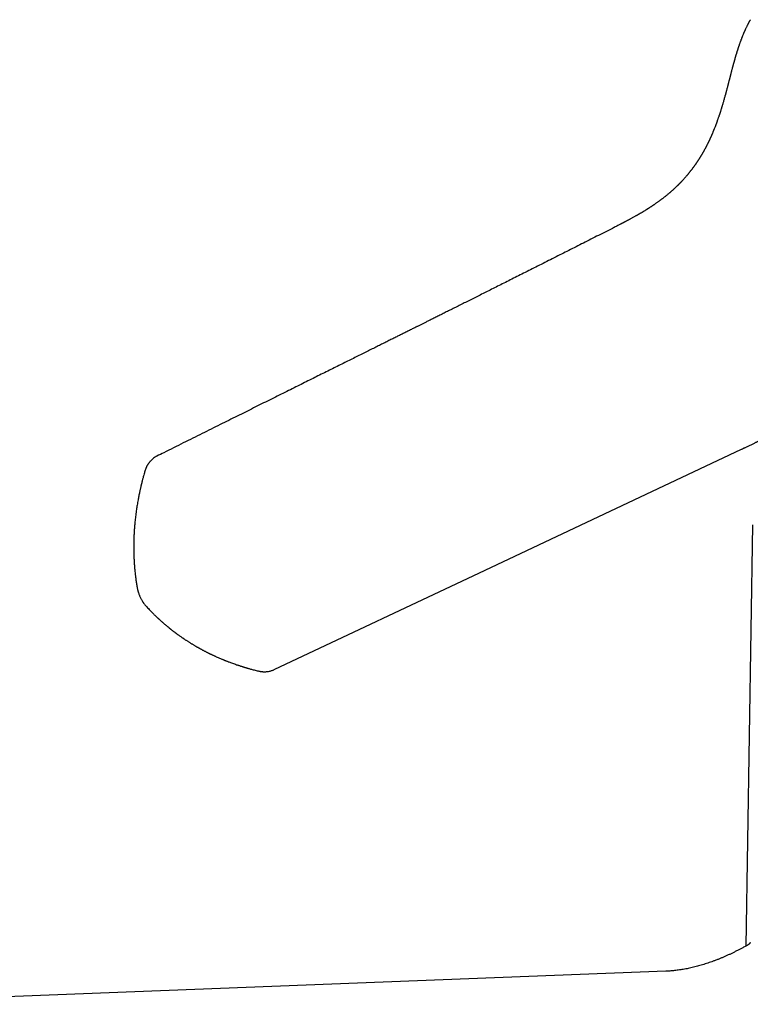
# Model space of a CAD drawing. Header units: millimetres. Extents: x 8 to 820, y 12 to 524.
# Tile 10 of 27: x 672 to 721, y 219 to 285. Entities that reach past the tile are written whole.
import ezdxf

# ---------------------------------------------------------------- set-up
doc = ezdxf.new("R2010")
doc.units = ezdxf.units.MM

msp = doc.modelspace()

# ---------------------------------------------------------------- linework, layer by layer
at = {"color": 7, "linetype": 'Continuous', "lineweight": 30}
for p, q in [((721.42, 251.414), (720.969, 223.076)), ((715.598, 221.389), (658.346, 219.167))]:
    msp.add_line(p, q, dxfattribs=at)
at = {"color": 7, "linetype": 'Continuous', "lineweight": 30, "flags": 128}
msp.add_lwpolyline([(689.237, 241.676), (703.443, 248.366), (720.696, 256.493)], dxfattribs=at)
at = {"color": 7, "linetype": 'Continuous', "lineweight": 30}
for points, knots in [([(721.28, 285.377), (721.274, 285.367), (721.263, 285.346), (721.246, 285.315), (721.229, 285.284), (721.212, 285.253), (721.193, 285.218), (721.172, 285.179), (721.151, 285.139), (721.131, 285.1), (721.109, 285.057), (721.084, 285.007), (721.054, 284.947), (721.024, 284.886), (720.995, 284.824), (720.97, 284.772), (720.951, 284.731), (720.937, 284.701), (720.924, 284.673), (720.911, 284.643), (720.896, 284.611), (720.881, 284.575), (720.863, 284.534), (720.842, 284.487), (720.818, 284.431), (720.792, 284.369), (720.765, 284.304), (720.74, 284.241), (720.716, 284.183), (720.695, 284.129), (720.676, 284.08), (720.66, 284.037), (720.645, 283.998), (720.63, 283.958), (720.613, 283.912), (720.593, 283.856), (720.571, 283.795), (720.55, 283.737), (720.533, 283.687), (720.519, 283.647), (720.508, 283.614), (720.498, 283.585), (720.487, 283.555), (720.475, 283.519), (720.462, 283.477), (720.446, 283.43), (720.43, 283.382), (720.414, 283.331), (720.398, 283.28), (720.382, 283.23), (720.367, 283.183), (720.355, 283.143), (720.344, 283.107), (720.333, 283.072), (720.322, 283.034), (720.308, 282.99), (720.293, 282.937), (720.275, 282.877), (720.256, 282.813), (720.237, 282.744), (720.219, 282.683), (720.205, 282.632), (720.195, 282.595), (720.186, 282.566), (720.18, 282.542), (720.173, 282.519), (720.166, 282.491), (720.157, 282.458), (720.146, 282.419), (720.134, 282.377), (720.122, 282.333), (720.111, 282.289), (720.099, 282.247), (720.085, 282.194), (720.069, 282.133), (720.05, 282.063), (720.033, 281.996), (720.015, 281.929), (719.997, 281.859), (719.978, 281.785), (719.96, 281.718), (719.945, 281.658), (719.932, 281.607), (719.92, 281.56), (719.909, 281.517), (719.9, 281.483), (719.893, 281.457), (719.889, 281.439), (719.885, 281.424), (719.881, 281.41), (719.877, 281.393), (719.871, 281.37), (719.863, 281.34), (719.854, 281.304), (719.843, 281.262), (719.827, 281.2), (719.806, 281.119), (719.784, 281.034), (719.765, 280.96), (719.749, 280.899), (719.733, 280.836), (719.716, 280.773), (719.699, 280.708), (719.684, 280.651), (719.671, 280.603), (719.661, 280.565), (719.652, 280.531), (719.645, 280.503), (719.638, 280.479), (719.633, 280.461), (719.629, 280.446), (719.625, 280.432), (719.621, 280.414), (719.615, 280.391), (719.607, 280.363), (719.598, 280.329), (719.587, 280.29), (719.569, 280.225), (719.544, 280.135), (719.513, 280.024), (719.482, 279.915), (719.451, 279.807), (719.425, 279.717), (719.403, 279.644), (719.386, 279.588), (719.369, 279.53), (719.351, 279.472), (719.333, 279.412), (719.314, 279.352), (719.295, 279.291), (719.278, 279.238), (719.264, 279.193), (719.253, 279.157), (719.243, 279.126), (719.235, 279.103), (719.23, 279.086), (719.226, 279.074), (719.222, 279.062), (719.217, 279.046), (719.21, 279.026), (719.202, 279.001), (719.192, 278.973), (719.182, 278.942), (719.171, 278.91), (719.161, 278.878), (719.146, 278.835), (719.127, 278.781), (719.104, 278.714), (719.082, 278.651), (719.06, 278.59), (719.041, 278.537), (719.024, 278.488), (719.008, 278.445), (718.994, 278.407), (718.983, 278.377), (718.974, 278.354), (718.967, 278.336), (718.96, 278.316), (718.95, 278.292), (718.939, 278.262), (718.908, 278.18), (718.872, 278.09), (718.834, 277.993), (718.812, 277.939), (718.79, 277.886), (718.768, 277.833), (718.747, 277.782), (718.728, 277.737), (718.712, 277.699), (718.697, 277.666), (718.682, 277.631), (718.665, 277.593), (718.647, 277.551), (718.627, 277.506), (718.605, 277.458), (718.584, 277.412), (718.565, 277.37), (718.547, 277.332), (718.531, 277.297), (718.517, 277.267), (718.505, 277.242), (718.495, 277.222), (718.488, 277.206), (718.48, 277.19), (718.469, 277.167), (718.454, 277.137), (718.435, 277.096), (718.412, 277.051), (718.387, 277), (718.359, 276.945), (718.333, 276.895), (718.312, 276.854), (718.297, 276.824), (718.284, 276.8), (718.272, 276.778), (718.26, 276.756), (718.247, 276.73), (718.231, 276.7), (718.209, 276.66), (718.184, 276.614), (718.156, 276.564), (718.132, 276.521), (718.11, 276.482), (718.09, 276.446), (718.07, 276.412), (718.05, 276.378), (718.028, 276.339), (718.002, 276.295), (717.974, 276.248), (717.948, 276.206), (717.926, 276.169), (717.906, 276.137), (717.888, 276.107), (717.871, 276.079), (717.855, 276.055), (717.84, 276.032), (717.826, 276.008), (717.809, 275.982), (717.789, 275.951), (717.767, 275.917), (717.745, 275.883), (717.723, 275.85), (717.7, 275.816), (717.677, 275.781), (717.654, 275.747), (717.632, 275.715), (717.613, 275.687), (717.595, 275.661), (717.58, 275.64), (717.566, 275.619), (717.55, 275.597), (717.531, 275.569), (717.507, 275.537), (717.482, 275.501), (717.454, 275.463), (717.426, 275.424), (717.4, 275.389), (717.377, 275.359), (717.359, 275.334), (717.342, 275.312), (717.324, 275.289), (717.305, 275.263), (717.283, 275.235), (717.256, 275.2), (717.225, 275.161), (717.19, 275.116), (717.154, 275.072), (717.12, 275.031), (717.091, 274.995), (717.067, 274.966), (717.043, 274.937), (717.019, 274.909), (716.993, 274.878), (716.954, 274.832), (716.901, 274.771), (716.832, 274.693), (716.759, 274.613), (716.699, 274.547), (716.653, 274.498), (716.624, 274.468), (716.598, 274.44), (716.574, 274.416), (716.55, 274.39), (716.521, 274.361), (716.488, 274.327), (716.452, 274.291), (716.416, 274.255), (716.382, 274.221), (716.35, 274.19), (716.322, 274.163), (716.297, 274.139), (716.274, 274.117), (716.25, 274.094), (716.223, 274.068), (716.192, 274.039), (716.157, 274.006), (716.12, 273.972), (716.081, 273.937), (716.042, 273.901), (716.001, 273.865), (715.961, 273.83), (715.925, 273.798), (715.892, 273.77), (715.86, 273.743), (715.818, 273.706), (715.764, 273.661), (715.698, 273.606), (715.631, 273.551), (715.563, 273.496), (715.492, 273.44), (715.419, 273.383), (715.358, 273.336), (715.311, 273.301), (715.28, 273.277), (715.251, 273.256), (715.22, 273.233), (715.184, 273.206), (715.135, 273.17), (715.077, 273.127), (715.009, 273.079), (714.943, 273.032), (714.885, 272.992), (714.84, 272.961), (714.807, 272.939), (714.779, 272.919), (714.754, 272.903), (714.728, 272.884), (714.694, 272.862), (714.65, 272.832), (714.6, 272.799), (714.549, 272.766), (714.5, 272.734), (714.453, 272.704), (714.41, 272.676), (714.372, 272.652), (714.341, 272.633), (714.314, 272.616), (714.286, 272.598), (714.253, 272.578), (714.214, 272.553), (714.169, 272.526), (714.121, 272.497), (714.072, 272.467), (714.022, 272.437), (713.972, 272.407), (713.922, 272.378), (713.872, 272.349), (713.825, 272.322), (713.786, 272.299), (713.754, 272.28), (713.727, 272.265), (713.699, 272.249), (713.665, 272.23), (713.624, 272.206), (713.567, 272.174), (713.496, 272.134), (713.415, 272.089), (713.336, 272.046), (713.262, 272.006), (713.193, 271.968), (713.126, 271.932), (713.061, 271.897), (712.996, 271.863), (712.934, 271.83), (712.88, 271.802), (712.833, 271.777), (712.794, 271.756), (712.755, 271.736), (712.716, 271.715), (712.676, 271.695), (712.633, 271.672), (712.584, 271.647), (712.521, 271.615), (712.443, 271.575), (712.349, 271.526), (712.242, 271.472), (712.123, 271.411), (712.039, 271.368), (711.995, 271.346)], [0, 0, 0, 0, 0.001775, 0.00354, 0.005267, 0.007065, 0.008934, 0.01155, 0.013955, 0.016124, 0.018235, 0.021444, 0.024926, 0.02867, 0.032303, 0.035681, 0.03769, 0.039308, 0.040897, 0.042643, 0.044545, 0.046602, 0.048846, 0.051695, 0.054964, 0.058652, 0.062589, 0.066227, 0.069748, 0.072941, 0.075808, 0.078351, 0.080572, 0.082646, 0.085514, 0.088852, 0.092519, 0.096488, 0.099201, 0.101556, 0.103518, 0.105146, 0.106913, 0.108918, 0.111582, 0.114421, 0.117355, 0.120381, 0.1236, 0.126777, 0.129605, 0.132074, 0.134184, 0.136262, 0.138556, 0.141068, 0.144518, 0.148241, 0.15223, 0.156486, 0.16093, 0.163706, 0.166003, 0.16782, 0.169157, 0.170456, 0.172197, 0.17438, 0.176769, 0.179526, 0.182376, 0.185138, 0.187809, 0.190391, 0.195164, 0.199598, 0.203722, 0.207964, 0.212475, 0.217253, 0.222298, 0.225538, 0.22888, 0.232096, 0.23486, 0.237169, 0.238665, 0.23988, 0.240816, 0.241576, 0.242539, 0.244138, 0.246134, 0.248527, 0.251317, 0.254434, 0.260765, 0.267318, 0.271324, 0.275408, 0.27957, 0.28381, 0.288128, 0.292399, 0.295259, 0.297796, 0.300011, 0.301902, 0.303471, 0.304718, 0.305642, 0.306448, 0.307637, 0.309193, 0.311117, 0.313408, 0.316066, 0.318945, 0.326688, 0.334261, 0.341664, 0.348909, 0.356341, 0.360114, 0.36397, 0.367908, 0.371927, 0.376028, 0.380211, 0.384476, 0.38851, 0.391336, 0.393813, 0.395939, 0.397717, 0.398656, 0.399456, 0.400149, 0.401185, 0.402716, 0.404369, 0.406365, 0.408645, 0.410905, 0.413101, 0.415235, 0.420012, 0.424437, 0.429129, 0.433348, 0.437097, 0.440458, 0.443473, 0.446145, 0.448473, 0.449808, 0.450996, 0.452316, 0.454035, 0.456152, 0.458665, 0.47144, 0.475313, 0.479161, 0.482973, 0.486748, 0.490454, 0.493791, 0.496326, 0.498592, 0.501044, 0.503778, 0.506788, 0.51003, 0.513492, 0.517175, 0.519901, 0.52272, 0.525293, 0.527484, 0.52929, 0.530692, 0.531741, 0.532846, 0.534172, 0.536602, 0.53954, 0.542895, 0.546572, 0.550573, 0.554896, 0.557432, 0.559598, 0.561385, 0.56281, 0.564344, 0.566213, 0.568416, 0.570925, 0.575003, 0.578629, 0.581806, 0.584623, 0.587232, 0.589636, 0.592026, 0.594876, 0.598188, 0.60178, 0.605254, 0.607656, 0.609991, 0.612251, 0.614321, 0.616163, 0.617776, 0.619449, 0.621388, 0.623716, 0.626354, 0.628934, 0.631411, 0.633785, 0.636529, 0.639121, 0.641534, 0.643685, 0.645571, 0.647192, 0.648573, 0.650182, 0.652298, 0.654834, 0.657562, 0.660414, 0.66339, 0.666339, 0.668493, 0.670278, 0.67183, 0.67358, 0.675561, 0.677764, 0.680075, 0.683361, 0.686774, 0.690304, 0.693623, 0.696145, 0.698398, 0.700456, 0.702644, 0.705001, 0.707482, 0.713289, 0.719192, 0.725454, 0.731895, 0.734457, 0.7369, 0.739032, 0.740851, 0.742688, 0.74498, 0.747744, 0.75066, 0.753466, 0.756114, 0.758645, 0.760847, 0.762642, 0.764313, 0.766082, 0.768101, 0.770371, 0.772944, 0.775972, 0.778547, 0.781384, 0.784446, 0.787297, 0.789802, 0.792027, 0.794207, 0.796363, 0.800811, 0.805204, 0.809631, 0.814052, 0.818641, 0.8233, 0.827985, 0.830181, 0.832087, 0.833723, 0.83555, 0.837763, 0.840348, 0.84437, 0.848358, 0.852312, 0.856169, 0.858315, 0.860197, 0.861815, 0.863169, 0.8644, 0.866404, 0.868916, 0.871799, 0.874847, 0.877357, 0.879967, 0.882457, 0.884502, 0.886127, 0.887399, 0.888887, 0.890669, 0.892746, 0.895117, 0.897713, 0.900315, 0.902911, 0.905499, 0.90808, 0.910655, 0.91312, 0.915186, 0.916713, 0.917908, 0.919244, 0.92093, 0.922968, 0.925358, 0.929411, 0.933504, 0.937341, 0.940921, 0.944244, 0.947308, 0.950586, 0.953561, 0.956491, 0.959407, 0.961256, 0.9631, 0.964939, 0.966772, 0.968599, 0.970533, 0.972808, 0.975432, 0.97923, 0.983583, 0.988494, 0.993966, 1, 1, 1, 1]), ([(711.995, 271.346), (711.817, 271.256), (711.465, 271.077), (710.941, 270.811), (710.427, 270.551), (709.922, 270.296), (709.427, 270.045), (708.942, 269.8), (708.451, 269.552), (707.955, 269.302), (707.455, 269.05), (706.966, 268.804), (706.489, 268.563), (706.023, 268.329), (705.57, 268.101), (705.127, 267.879), (704.697, 267.663), (704.278, 267.453), (703.873, 267.25), (703.481, 267.053), (703.104, 266.864), (702.738, 266.681), (702.38, 266.502), (702.032, 266.328), (701.694, 266.159), (701.367, 265.995), (701.052, 265.838), (700.75, 265.687), (700.461, 265.543), (700.186, 265.405), (699.921, 265.273), (699.684, 265.154), (699.472, 265.049), (699.284, 264.955), (699.104, 264.865), (698.93, 264.778), (698.739, 264.683), (698.524, 264.576), (698.28, 264.454), (698.034, 264.331), (697.787, 264.209), (697.541, 264.086), (697.285, 263.958), (697.019, 263.826), (696.744, 263.689), (696.459, 263.547), (696.154, 263.395), (695.829, 263.233), (695.482, 263.061), (695.123, 262.882), (694.753, 262.698), (694.372, 262.508), (693.978, 262.313), (693.573, 262.111), (693.157, 261.904), (692.728, 261.691), (692.291, 261.474), (691.845, 261.252), (691.39, 261.026), (690.924, 260.794), (690.444, 260.556), (689.95, 260.31), (689.441, 260.057), (688.92, 259.798), (688.387, 259.534), (687.847, 259.265), (687.298, 258.992), (686.741, 258.715), (686.173, 258.433), (685.589, 258.143), (684.99, 257.845), (684.376, 257.539), (683.749, 257.228), (683.111, 256.91), (682.462, 256.587), (681.871, 256.293), (681.497, 256.106), (681.344, 256.03)], [0, 0, 0, 0, 0.017385, 0.034456, 0.051215, 0.067661, 0.083794, 0.099614, 0.115122, 0.131818, 0.148136, 0.164076, 0.179636, 0.194819, 0.209622, 0.224047, 0.238093, 0.251761, 0.265049, 0.277732, 0.29005, 0.302002, 0.313589, 0.325012, 0.336056, 0.346721, 0.357007, 0.366915, 0.376277, 0.385273, 0.393905, 0.402171, 0.408521, 0.414637, 0.420519, 0.426167, 0.431692, 0.439253, 0.447215, 0.455581, 0.463307, 0.471347, 0.479702, 0.488371, 0.497354, 0.506652, 0.516263, 0.527199, 0.538515, 0.550211, 0.562288, 0.574745, 0.587582, 0.6008, 0.614398, 0.628376, 0.642734, 0.657207, 0.672046, 0.687252, 0.702825, 0.719058, 0.735671, 0.752665, 0.77004, 0.787794, 0.805602, 0.823777, 0.842319, 0.861228, 0.880901, 0.900956, 0.921393, 0.942212, 0.963414, 0.984997, 1, 1, 1, 1]), ([(720.696, 256.493), (720.701, 256.496), (720.728, 256.509), (720.772, 256.529), (720.825, 256.555), (720.871, 256.577), (720.91, 256.595), (720.964, 256.621), (721.037, 256.656), (721.131, 256.701), (721.229, 256.749), (721.326, 256.796), (721.422, 256.842), (721.51, 256.885), (721.589, 256.923), (721.658, 256.956), (721.722, 256.987), (721.779, 257.014), (721.826, 257.037), (721.868, 257.057), (721.911, 257.078), (721.962, 257.102), (722.021, 257.13), (722.117, 257.176), (722.243, 257.236), (722.394, 257.306), (722.534, 257.372), (722.666, 257.432), (722.773, 257.48), (722.858, 257.519), (722.924, 257.548), (722.989, 257.577), (723.052, 257.605), (723.114, 257.632), (723.173, 257.658), (723.223, 257.679), (723.261, 257.696), (723.291, 257.708), (723.319, 257.721), (723.353, 257.735), (723.396, 257.753), (723.451, 257.776), (723.516, 257.804), (723.588, 257.834), (723.66, 257.863), (723.748, 257.899), (723.852, 257.941), (723.971, 257.989), (724.087, 258.034), (724.206, 258.08), (724.332, 258.128), (724.467, 258.178), (724.612, 258.231), (724.766, 258.286), (724.928, 258.343), (725.093, 258.399), (725.252, 258.451), (725.398, 258.499), (725.531, 258.541), (725.658, 258.58), (725.776, 258.615), (725.891, 258.649), (726.008, 258.683), (726.134, 258.719), (726.271, 258.757), (726.42, 258.797), (726.556, 258.833), (726.672, 258.862), (726.763, 258.885), (726.845, 258.905), (726.918, 258.923), (726.983, 258.939), (727.039, 258.952), (727.09, 258.964), (727.141, 258.976), (727.206, 258.991), (727.288, 259.01), (727.388, 259.033), (727.505, 259.059), (727.636, 259.087), (727.774, 259.116), (727.909, 259.143), (728.039, 259.169), (728.155, 259.192), (728.255, 259.211), (728.337, 259.227), (728.409, 259.24), (728.476, 259.252), (728.544, 259.265), (728.622, 259.279), (728.71, 259.294), (728.88, 259.324), (729.13, 259.366), (729.471, 259.42), (729.728, 259.458), (729.894, 259.482), (729.95, 259.49), (729.993, 259.496), (730.023, 259.5), (730.046, 259.503), (730.068, 259.507), (730.1, 259.511), (730.142, 259.517), (730.193, 259.524), (730.255, 259.532), (730.331, 259.542), (730.419, 259.554), (730.523, 259.567), (730.639, 259.582), (730.742, 259.595), (730.807, 259.603), (730.83, 259.606)], [0, 0, 0, 0, 0.001986, 0.008836, 0.014831, 0.019973, 0.02426, 0.028121, 0.037984, 0.048932, 0.059625, 0.070686, 0.081472, 0.091983, 0.100196, 0.108214, 0.115526, 0.121911, 0.127369, 0.131295, 0.136045, 0.141731, 0.148354, 0.155914, 0.1737, 0.190337, 0.205825, 0.22016, 0.233524, 0.240801, 0.247928, 0.254904, 0.26173, 0.268404, 0.274924, 0.280626, 0.284378, 0.287231, 0.289963, 0.293589, 0.298113, 0.303538, 0.311034, 0.318737, 0.326284, 0.333675, 0.346483, 0.358789, 0.370593, 0.382531, 0.395532, 0.409369, 0.424046, 0.43957, 0.455948, 0.472893, 0.489068, 0.50293, 0.516013, 0.528312, 0.539823, 0.550582, 0.561711, 0.573725, 0.586984, 0.601187, 0.61634, 0.625588, 0.634152, 0.641862, 0.648714, 0.654807, 0.660004, 0.664396, 0.669111, 0.674488, 0.68256, 0.691878, 0.702454, 0.715171, 0.728126, 0.74054, 0.752409, 0.763731, 0.772159, 0.779639, 0.786152, 0.791734, 0.797702, 0.804709, 0.81276, 0.821632, 0.850336, 0.87987, 0.912658, 0.918627, 0.923537, 0.92738, 0.930155, 0.931377, 0.933283, 0.936068, 0.939732, 0.944275, 0.949699, 0.956003, 0.963956, 0.972974, 0.983059, 0.99421, 1, 1, 1, 1]), ([(681.34, 256.028), (681.337, 256.027), (681.327, 256.022), (681.295, 256.005), (681.241, 255.974), (681.158, 255.921), (681.066, 255.852), (680.971, 255.767), (680.903, 255.695), (680.855, 255.639), (680.824, 255.601), (680.796, 255.563), (680.769, 255.526), (680.744, 255.488), (680.716, 255.444), (680.688, 255.397), (680.662, 255.348), (680.64, 255.305), (680.622, 255.266), (680.607, 255.232), (680.593, 255.199), (680.579, 255.163), (680.562, 255.119), (680.544, 255.067), (680.533, 255.03), (680.528, 255.011)], [0, 0, 0, 0, 0.006619, 0.024769, 0.0814, 0.145693, 0.244805, 0.339257, 0.429662, 0.467212, 0.504027, 0.539438, 0.573452, 0.606544, 0.643265, 0.689358, 0.730107, 0.767036, 0.79921, 0.826531, 0.850423, 0.878562, 0.912877, 0.956272, 1, 1, 1, 1]), ([(680.528, 255.012), (680.517, 254.975), (680.493, 254.891), (680.457, 254.764), (680.423, 254.637), (680.393, 254.525), (680.369, 254.433), (680.35, 254.358), (680.335, 254.3), (680.324, 254.255), (680.316, 254.222), (680.309, 254.197), (680.304, 254.175), (680.299, 254.154), (680.293, 254.131), (680.286, 254.102), (680.278, 254.068), (680.269, 254.03), (680.256, 253.974), (680.239, 253.901), (680.218, 253.809), (680.196, 253.706), (680.171, 253.592), (680.145, 253.467), (680.119, 253.337), (680.094, 253.208), (680.067, 253.064), (680.039, 252.907), (680.011, 252.739), (679.986, 252.581), (679.963, 252.432), (679.944, 252.293), (679.915, 252.078), (679.88, 251.787), (679.854, 251.52), (679.84, 251.362), (679.836, 251.312), (679.832, 251.27), (679.83, 251.236), (679.827, 251.202), (679.824, 251.162), (679.821, 251.114), (679.817, 251.057), (679.812, 250.983), (679.806, 250.89), (679.8, 250.776), (679.794, 250.648), (679.789, 250.518), (679.785, 250.397), (679.782, 250.293), (679.781, 250.201), (679.779, 250.121), (679.779, 250.052), (679.779, 249.996), (679.778, 249.953), (679.778, 249.92), (679.778, 249.888), (679.779, 249.848), (679.779, 249.792), (679.78, 249.719), (679.781, 249.633), (679.783, 249.54), (679.785, 249.44), (679.788, 249.348), (679.791, 249.267), (679.794, 249.198), (679.798, 249.126), (679.801, 249.05), (679.806, 248.972), (679.81, 248.896), (679.815, 248.827), (679.819, 248.769), (679.822, 248.722), (679.826, 248.68), (679.829, 248.639), (679.833, 248.588), (679.838, 248.527), (679.844, 248.456), (679.855, 248.339), (679.872, 248.174), (679.898, 247.946), (679.931, 247.696), (679.972, 247.425), (680.003, 247.243), (680.019, 247.149)], [0, 0, 0, 0, 0.013782, 0.03163, 0.047565, 0.061585, 0.073691, 0.082316, 0.089609, 0.095572, 0.09917, 0.102019, 0.105022, 0.107215, 0.110087, 0.113645, 0.11789, 0.122807, 0.128129, 0.138667, 0.150214, 0.16277, 0.177343, 0.193076, 0.209674, 0.22587, 0.241516, 0.263783, 0.284834, 0.304667, 0.323284, 0.340683, 0.356963, 0.404316, 0.450199, 0.457623, 0.463946, 0.469168, 0.473289, 0.477113, 0.481878, 0.487764, 0.494818, 0.50304, 0.515442, 0.529812, 0.546152, 0.564463, 0.579334, 0.592691, 0.60448, 0.6147, 0.623512, 0.630691, 0.636237, 0.640149, 0.643478, 0.648548, 0.655146, 0.665249, 0.676232, 0.688096, 0.700885, 0.714921, 0.723373, 0.732238, 0.741516, 0.751208, 0.761312, 0.771604, 0.780639, 0.78815, 0.794158, 0.798993, 0.804251, 0.810141, 0.818808, 0.828096, 0.837637, 0.864441, 0.892698, 0.927241, 0.962839, 1, 1, 1, 1]), ([(680.019, 247.149), (680.023, 247.125), (680.032, 247.08), (680.046, 247.019), (680.059, 246.968), (680.072, 246.923), (680.085, 246.878), (680.104, 246.821), (680.128, 246.75), (680.161, 246.668), (680.197, 246.583), (680.237, 246.499), (680.279, 246.417), (680.322, 246.342), (680.362, 246.276), (680.395, 246.224), (680.424, 246.181), (680.45, 246.144), (680.479, 246.105), (680.513, 246.061), (680.554, 246.011), (680.584, 245.977), (680.599, 245.96)], [0, 0, 0, 0, 0.05696, 0.104564, 0.143188, 0.175694, 0.210465, 0.248142, 0.310084, 0.376621, 0.443956, 0.512359, 0.581997, 0.646762, 0.703925, 0.753617, 0.785209, 0.819077, 0.855299, 0.895492, 0.945626, 1, 1, 1, 1]), ([(680.599, 245.96), (680.621, 245.936), (680.677, 245.873), (680.771, 245.773), (680.88, 245.657), (680.992, 245.542), (681.088, 245.445), (681.167, 245.367), (681.228, 245.308), (681.287, 245.251), (681.338, 245.203), (681.378, 245.165), (681.412, 245.133), (681.445, 245.103), (681.486, 245.064), (681.538, 245.016), (681.602, 244.959), (681.67, 244.898), (681.742, 244.834), (681.817, 244.769), (681.896, 244.702), (681.97, 244.64), (682.035, 244.586), (682.087, 244.542), (682.13, 244.507), (682.163, 244.481), (682.185, 244.463), (682.203, 244.449), (682.222, 244.433), (682.249, 244.412), (682.285, 244.383), (682.328, 244.35), (682.374, 244.314), (682.421, 244.278), (682.468, 244.241), (682.575, 244.161), (682.693, 244.073), (682.822, 243.98), (682.902, 243.923), (682.979, 243.87), (683.048, 243.822), (683.104, 243.784), (683.153, 243.751), (683.201, 243.719), (683.256, 243.683), (683.318, 243.642), (683.385, 243.598), (683.452, 243.556), (683.516, 243.515), (683.579, 243.476), (683.644, 243.436), (683.711, 243.395), (683.779, 243.354), (683.846, 243.314), (683.907, 243.278), (683.958, 243.248), (683.993, 243.228), (684.015, 243.215), (684.031, 243.206), (684.05, 243.195), (684.077, 243.18), (684.115, 243.159), (684.161, 243.133), (684.211, 243.105), (684.261, 243.077), (684.309, 243.051), (684.362, 243.022), (684.419, 242.992), (684.483, 242.958), (684.55, 242.923), (684.615, 242.889), (684.68, 242.856), (684.74, 242.826), (684.794, 242.799), (684.836, 242.778), (684.864, 242.764), (684.882, 242.755), (684.899, 242.747), (684.919, 242.737), (684.944, 242.725), (684.974, 242.711), (685.016, 242.691), (685.069, 242.665), (685.136, 242.634), (685.207, 242.601), (685.295, 242.561), (685.396, 242.515), (685.509, 242.466), (685.613, 242.422), (685.699, 242.385), (685.768, 242.356), (685.822, 242.335), (685.871, 242.314), (685.922, 242.294), (685.978, 242.272), (686.041, 242.247), (686.109, 242.221), (686.196, 242.187), (686.304, 242.147), (686.434, 242.099), (686.567, 242.052), (686.685, 242.011), (686.783, 241.978), (686.862, 241.952), (686.937, 241.927), (687.006, 241.905), (687.067, 241.886), (687.115, 241.87), (687.151, 241.859), (687.183, 241.85), (687.217, 241.839), (687.262, 241.825), (687.319, 241.808), (687.386, 241.789), (687.464, 241.766), (687.553, 241.74), (687.653, 241.712), (687.765, 241.682), (687.888, 241.65), (688.022, 241.615), (688.116, 241.592), (688.164, 241.58)], [0, 0, 0, 0, 0.011211, 0.029339, 0.047785, 0.066478, 0.085047, 0.095099, 0.105038, 0.114776, 0.123414, 0.129263, 0.134287, 0.139212, 0.144981, 0.153737, 0.163825, 0.174482, 0.185548, 0.197021, 0.208903, 0.221192, 0.230377, 0.238182, 0.244579, 0.249569, 0.252503, 0.254636, 0.257336, 0.26114, 0.266488, 0.273024, 0.279808, 0.286611, 0.293431, 0.30027, 0.332566, 0.343898, 0.355086, 0.366075, 0.375788, 0.383814, 0.389509, 0.395976, 0.403466, 0.411971, 0.421166, 0.430889, 0.4389, 0.447237, 0.4559, 0.464889, 0.474201, 0.482922, 0.491362, 0.498058, 0.50301, 0.505111, 0.506802, 0.509189, 0.512443, 0.517449, 0.523686, 0.530427, 0.536881, 0.543048, 0.548927, 0.557208, 0.565039, 0.573386, 0.58238, 0.5899, 0.597819, 0.605021, 0.610513, 0.613433, 0.615448, 0.617289, 0.619776, 0.622911, 0.626692, 0.631121, 0.638266, 0.646634, 0.655697, 0.664443, 0.67921, 0.692886, 0.705471, 0.716891, 0.724143, 0.730504, 0.736029, 0.741908, 0.748618, 0.756159, 0.764336, 0.772917, 0.787215, 0.802507, 0.818626, 0.834094, 0.843605, 0.852695, 0.861366, 0.869577, 0.876604, 0.88217, 0.886279, 0.888983, 0.892919, 0.898088, 0.904489, 0.912123, 0.920987, 0.931083, 0.942409, 0.954965, 0.968749, 0.983761, 1, 1, 1, 1]), ([(688.164, 241.58), (688.195, 241.573), (688.252, 241.56), (688.331, 241.548), (688.393, 241.54), (688.445, 241.535), (688.492, 241.532), (688.55, 241.53), (688.624, 241.531), (688.715, 241.536), (688.813, 241.547), (688.911, 241.565), (689.007, 241.589), (689.092, 241.616), (689.167, 241.645), (689.212, 241.665), (689.233, 241.674)], [0, 0, 0, 0, 0.0872699, 0.1597852, 0.2173738, 0.2612644, 0.302655, 0.3454699, 0.4200849, 0.5074804, 0.5957694, 0.6907363, 0.7805834, 0.8662902, 0.9354698, 1, 1, 1, 1]), ([(721.112, 223.156), (721.082, 223.139), (720.988, 223.085), (720.832, 223), (720.643, 222.898), (720.454, 222.801), (720.266, 222.706), (720.079, 222.614), (719.892, 222.526), (719.706, 222.441), (719.521, 222.36), (719.336, 222.281), (719.152, 222.206), (718.969, 222.135), (718.787, 222.066), (718.606, 222.001), (718.426, 221.939), (718.246, 221.88), (718.068, 221.825), (717.891, 221.773), (717.715, 221.724), (717.54, 221.678), (717.366, 221.636), (717.193, 221.597), (717.021, 221.561), (716.851, 221.529), (716.681, 221.499), (716.513, 221.473), (716.347, 221.451), (716.181, 221.431), (716.017, 221.415), (715.854, 221.402), (715.714, 221.393), (715.63, 221.39), (715.598, 221.389)], [0, 0, 0, 0, 0.015382, 0.047319, 0.079253, 0.111185, 0.143118, 0.17505, 0.206985, 0.238923, 0.270865, 0.302813, 0.334769, 0.366735, 0.398713, 0.430706, 0.462716, 0.494747, 0.526801, 0.558882, 0.590995, 0.623142, 0.65533, 0.687562, 0.719843, 0.75218, 0.784578, 0.817044, 0.849584, 0.882206, 0.914917, 0.947726, 0.980641, 1, 1, 1, 1]), ([(721.268, 223.314), (721.268, 223.314), (721.268, 223.314), (721.266, 223.312), (721.264, 223.306), (721.26, 223.298), (721.255, 223.29), (721.251, 223.284), (721.247, 223.277), (721.241, 223.268), (721.234, 223.26), (721.227, 223.25), (721.22, 223.241), (721.208, 223.228), (721.19, 223.211), (721.17, 223.193), (721.144, 223.174), (721.124, 223.162), (721.113, 223.156)], [0, 0, 0, 0, 0.023764, 0.09673, 0.18124, 0.266631, 0.335763, 0.38852, 0.425005, 0.475747, 0.549917, 0.612428, 0.685264, 0.760184, 0.816333, 0.874247, 0.935204, 1, 1, 1, 1])]:
    msp.add_open_spline(points, degree=3, knots=knots, dxfattribs=at)

doc.saveas('drawing.dxf')
